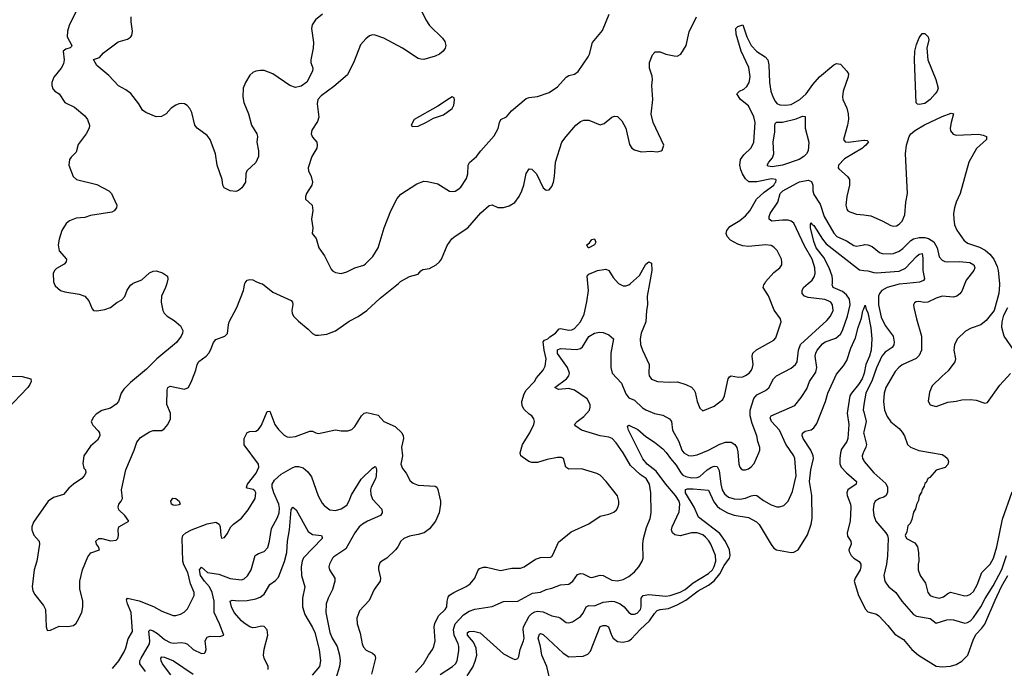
# Model space of a CAD drawing. Header units: inches. Extents: x 1173000 to 1307049, y 522583 to 678455.
# Tile 149 of 256: x 1234073 to 1240987, y 557298 to 561851. Entities that reach past the tile are written whole.
import ezdxf

# ---------------------------------------------------------------- set-up
doc = ezdxf.new("R2010")
doc.units = ezdxf.units.IN
doc.header["$MEASUREMENT"] = 0
for name, color, linetype in [('B2535', 7, 'Continuous'), ('B2536', 7, 'Continuous'), ('B2545', 7, 'Continuous'), ('B2546', 7, 'Continuous')]:
    doc.layers.add(name, color=color, linetype=linetype)

msp = doc.modelspace()

# ---------------------------------------------------------------- linework, layer by layer
at = {"layer": 'B2535', "color": 5}
for points, elevation in [([(1235104.8, 560000), (1235095.5, 559970), (1235069.3, 559910.7), (1235067.1, 559867.1), (1235078, 559810), (1235088.2, 559790), (1235109.2, 559770), (1235158.3, 559738.3), (1235202, 559702), (1235217.9, 559670), (1235215.8, 559650), (1235206.4, 559630), (1235174.2, 559585.8), (1235035.3, 559470), (1234962.2, 559397.8), (1234850, 559304.5), (1234803.4, 559256.6), (1234786, 559230), (1234765.5, 559170), (1234750, 559152.3), (1234710, 559125.1), (1234650, 559108.2), (1234610, 559081), (1234590, 559061.3), (1234575.3, 559030), (1234578.3, 559018.3), (1234585.4, 559005.4), (1234624.7, 558964.7), (1234634, 558950), (1234636.3, 558930), (1234619.9, 558900.1), (1234570, 558856.4), (1234521.9, 558790), (1234515.1, 558735.1), (1234523.7, 558703.7), (1234534, 558690), (1234536.3, 558670), (1234526, 558650), (1234510, 558629.6), (1234450.2, 558589.8), (1234417.7, 558562.3), (1234380.9, 558519.1), (1234310, 558497.7), (1234272.4, 558470), (1234170, 558323.7), (1234158.3, 558290), (1234156.9, 558270), (1234172.7, 558232.7), (1234208.7, 558190), (1234212.2, 558170), (1234191.8, 558050), (1234174.7, 557990), (1234159.7, 557870), (1234164.7, 557844.7), (1234177.4, 557817.4), (1234239.4, 557739.4), (1234252.9, 557710), (1234259.3, 557590), (1234266.2, 557566.2), (1234270, 557562.8), (1234290, 557564.9), (1234350, 557594.8), (1234410, 557590.6), (1234450, 557598), (1234470, 557614), (1234479.6, 557630), (1234508, 557690), (1234516.4, 557730), (1234515.6, 557770), (1234494.8, 557854.8), (1234493.8, 557910), (1234514.2, 557990), (1234550, 558080.3), (1234572.6, 558107.4), (1234632.3, 558130), (1234626.6, 558150), (1234611.1, 558170), (1234608.1, 558190), (1234627.8, 558210), (1234650.2, 558210.2), (1234710, 558192.4), (1234750, 558197.3), (1234760.9, 558210), (1234767.3, 558230), (1234764.2, 558270), (1234769.6, 558290), (1234838, 558330), (1234811.8, 558370), (1234769.8, 558409.8), (1234763.9, 558430), (1234768.6, 558450), (1234785.1, 558470), (1234794.3, 558490), (1234787.8, 558550), (1234818.3, 558690), (1234877.5, 558830), (1234894.5, 558885.5), (1234921.2, 558918.8), (1234983.3, 558956.7), (1235010, 558966.3), (1235070, 558967.6), (1235090, 558980.4), (1235114, 559010), (1235131.8, 559050), (1235131.9, 559088.1), (1235106.3, 559150), (1235107.8, 559250), (1235112.1, 559267.9), (1235130, 559277.3), (1235230, 559256.3), (1235257.2, 559270), (1235282.5, 559317.5), (1235309.4, 559390), (1235318.4, 559430), (1235329.6, 559450.4), (1235382.7, 559490), (1235400.9, 559510), (1235413.6, 559530), (1235434.5, 559585.5), (1235450, 559604.9), (1235513.2, 559630), (1235531.3, 559648.7), (1235538, 559710), (1235544.7, 559730), (1235598, 559830), (1235645.4, 559950), (1235654.2, 560000)], 820), ([(1234314.7, 560000), (1234322.3, 559982.3), (1234358.8, 559950), (1234390, 559939.5), (1234490, 559924.2), (1234529, 559909), (1234557.7, 559877.8), (1234581.1, 559821.1), (1234590.4, 559810.4), (1234613.8, 559806.2), (1234670, 559816.3), (1234710, 559830.7), (1234755.1, 559864.9), (1234790, 559884.9), (1234810, 559906.8), (1234826.6, 559953.4), (1234850, 559987.7), (1234867.8, 560000)], 820), ([(1235767.2, 560000), (1235776.9, 559996.9), (1235850, 559937.6), (1235978.9, 559878.9), (1235989.1, 559869.1), (1235991.2, 559851.2), (1235984.4, 559810), (1235985.9, 559790), (1235996.1, 559770), (1236030, 559734), (1236099.4, 559679.4), (1236130, 559648.5), (1236150, 559637.1), (1236170, 559635.5), (1236230, 559643), (1236290, 559667), (1236385.7, 559734.3), (1236450, 559766.8), (1236510.5, 559809.5), (1236603.2, 559896.8), (1236732.9, 560000)], 820), ([(1236851.7, 557268.3), (1236907.9, 557330), (1236942.5, 557390), (1236971.1, 557428.9), (1236980.3, 557450), (1236989.8, 557490), (1236984.2, 557590), (1236987.9, 557612.1), (1237014.4, 557665.6), (1237060.7, 557710), (1237072.4, 557730), (1237074.2, 557770), (1237081.6, 557798.4), (1237090, 557810.3), (1237121.6, 557830), (1237208.4, 557871.6), (1237236.3, 557890), (1237269.1, 557930.9), (1237290, 557983), (1237302.2, 557997.8), (1237330, 558007.8), (1237350, 558007.9), (1237450, 557984.7), (1237530, 557999.7), (1237590, 558001.2), (1237615.8, 558010), (1237695.1, 558064.9), (1237730, 558075.5), (1237800.8, 558079.2), (1237810, 558083.8), (1237820.1, 558099.9), (1237856.4, 558183.6), (1237944.7, 558255.3), (1238068.7, 558311.3), (1238150, 558366.4), (1238210, 558379.3), (1238246, 558394), (1238263.7, 558410), (1238273.7, 558426.3), (1238280.5, 558450), (1238280.5, 558470), (1238270, 558509.2), (1238191.6, 558610), (1238150, 558653), (1238124.9, 558664.9), (1238017.9, 558697.9), (1237930, 558695), (1237908.2, 558710), (1237892.6, 558770), (1237877.5, 558777.5), (1237850, 558777.8), (1237776.4, 558763.6), (1237710, 558742.7), (1237670, 558742), (1237649.3, 558750), (1237601.5, 558781.4), (1237592.3, 558790), (1237587, 558810), (1237602.9, 558870), (1237656, 558950), (1237682.9, 559010), (1237687, 559030), (1237683.7, 559050), (1237669.4, 559070), (1237650, 559081.3), (1237614.4, 559114.4), (1237601.3, 559141.3), (1237599.1, 559170), (1237616, 559224), (1237630.6, 559249.4), (1237687.1, 559310), (1237702.6, 559337.4), (1237750, 559390.4), (1237762.3, 559417.7), (1237770.8, 559470), (1237755.6, 559530), (1237749.6, 559590.4), (1237758.6, 559601.4), (1237782, 559610), (1237795.9, 559624.1), (1237836, 559650), (1237860.1, 559679.9), (1237870, 559683), (1237930, 559671), (1237950, 559672.8), (1237970, 559683.8), (1238012, 559730), (1238036.5, 559783.5), (1238055.8, 559870), (1238066.2, 559950), (1238062.5, 560000)], 780), ([(1237026.4, 557253.6), (1237112.9, 557310), (1237133.3, 557330), (1237145.7, 557350), (1237157.2, 557422.8), (1237157.2, 557450), (1237152.9, 557470), (1237124.4, 557530), (1237118.8, 557570), (1237131.1, 557610), (1237190, 557672.8), (1237230, 557698.6), (1237270, 557713.4), (1237390, 557731.3), (1237470, 557766.7), (1237570, 557768.4), (1237675.1, 557824.9), (1237730, 557832.7), (1237770, 557852), (1237810, 557860.4), (1237870, 557883.1), (1237930, 557888.4), (1237957.6, 557910), (1237990, 557956.3), (1238010, 557963), (1238030, 557960.4), (1238077, 557937), (1238090, 557935.3), (1238150, 557951.7), (1238169.7, 557950.3), (1238230, 557916.1), (1238270, 557912.4), (1238310, 557920.2), (1238350, 557942), (1238390, 557974), (1238420.3, 558010), (1238445.1, 558050), (1238450.9, 558070), (1238448.3, 558168.3), (1238453, 558210), (1238474, 558286), (1238501.5, 558350), (1238508.3, 558390), (1238506, 558530), (1238495.1, 558590), (1238472.8, 558630), (1238430, 558657.7), (1238362.1, 558722.1), (1238310, 558809.6), (1238260.8, 558880.8), (1238234, 558910), (1238210, 558920.9), (1238149.8, 558929.8), (1238017.2, 558970), (1237977.2, 558997.2), (1237969.6, 559010), (1237987.6, 559030), (1238034.8, 559065.2), (1238073.7, 559110), (1238079.1, 559130), (1238078.2, 559150), (1238058.6, 559190), (1237970, 559251.3), (1237930, 559260.9), (1237856.1, 559256.1), (1237829.7, 559269.7), (1237912.3, 559330), (1237928.7, 559350), (1237933.3, 559370), (1237919.4, 559410), (1237850, 559507.2), (1237850, 559533.2), (1237870, 559541.8), (1237983.7, 559536.3), (1238010, 559542.4), (1238024.4, 559555.6), (1238070, 559626.7), (1238110, 559650.9), (1238143.7, 559656.3), (1238170, 559654.9), (1238210, 559638.7), (1238242.6, 559610), (1238223.3, 559510), (1238224.8, 559410), (1238234.4, 559370), (1238299.8, 559299.8), (1238330, 559223.8), (1238350, 559197), (1238390, 559180.8), (1238447.2, 559127.2), (1238470, 559111.8), (1238530, 559087.3), (1238590, 559075.2), (1238635.6, 559050), (1238650.2, 559030), (1238657.8, 558970), (1238700.6, 558890), (1238722.9, 558830), (1238736, 558810), (1238770, 558791.3), (1238790, 558789.2), (1238830, 558795.5), (1238909.6, 558830), (1238990, 558871.8), (1239030, 558884.4), (1239070, 558884.4), (1239094.9, 558870), (1239109, 558849), (1239116.9, 558816.9), (1239122.4, 558730), (1239129.3, 558709.3), (1239139.1, 558699.1), (1239150.3, 558690.3), (1239170, 558690.3), (1239190, 558698), (1239210, 558712.4), (1239230, 558735.5), (1239264, 558810), (1239271.1, 558830), (1239271, 558849), (1239256.9, 558890), (1239249.6, 558930), (1239217.3, 559017.3), (1239203.4, 559070), (1239202.2, 559110), (1239228.8, 559191.2), (1239250, 559217.7), (1239310.9, 559249.1), (1239333.3, 559266.7), (1239366.6, 559330), (1239387.9, 559352.1), (1239490, 559405), (1239521.5, 559430), (1239532.8, 559450), (1239541.4, 559530), (1239556.5, 559570), (1239740.7, 559739.3), (1239766.6, 559770), (1239784.5, 559810), (1239781.8, 559850), (1239768, 559868), (1239755.8, 559875.8), (1239726.6, 559886.6), (1239610, 559899.9), (1239583.1, 559910), (1239567.7, 559930), (1239568.7, 559950), (1239577.2, 559970), (1239611.1, 560000)], 760), ([(1237214.1, 557245.9), (1237253.8, 557306.2), (1237272.4, 557347.6), (1237283.5, 557390), (1237279.1, 557439.1), (1237260.7, 557480.7), (1237218, 557530), (1237217.4, 557550), (1237230, 557556.8), (1237258.8, 557558.8), (1237307.3, 557547.3), (1237470, 557400.2), (1237530, 557368.4), (1237550, 557360.5), (1237558.4, 557361.6), (1237570, 557366), (1237578.3, 557381.7), (1237588.4, 557430), (1237611.9, 557490), (1237616.1, 557510), (1237609.2, 557570), (1237611.7, 557590), (1237650, 557663.5), (1237670, 557682.5), (1237690, 557693.5), (1237710, 557699.2), (1237750, 557693.8), (1237810, 557665.4), (1237856.3, 557656.3), (1237870, 557650.3), (1237910, 557618.3), (1237930, 557617.3), (1237955, 557625), (1238010, 557660.8), (1238030, 557684.2), (1238050, 557730.3), (1238070, 557737.7), (1238110, 557736.2), (1238170, 557761.6), (1238230, 557768.6), (1238250, 557767.1), (1238290.3, 557750), (1238318.3, 557730), (1238350.2, 557690.2), (1238370, 557678.9), (1238390, 557678.3), (1238410, 557685.3), (1238432.5, 557710), (1238438.2, 557730), (1238436.8, 557790), (1238451.5, 557808.5), (1238490, 557816.3), (1238610, 557805), (1238641.6, 557810), (1238710, 557832.5), (1238745.8, 557850), (1238802, 557898), (1238910, 557963), (1238937, 557990), (1238950, 558011.8), (1238960.7, 558050), (1238958.5, 558090), (1238926.7, 558170), (1238913, 558193), (1238890, 558218.3), (1238870, 558234.3), (1238830, 558249.2), (1238790, 558248.1), (1238710, 558227.7), (1238674.6, 558234.6), (1238656.8, 558250), (1238649.1, 558270), (1238653.8, 558290), (1238703.7, 558396.3), (1238708.3, 558450), (1238703.2, 558470), (1238679, 558510), (1238610, 558591), (1238542.4, 558682.4), (1238478.4, 558730), (1238448.6, 558768.6), (1238348.6, 558970), (1238341.5, 558998.6), (1238350, 559003.8), (1238413.8, 558973.8), (1238470, 558926), (1238530, 558886), (1238590, 558837.7), (1238613.7, 558813.7), (1238643.1, 558770), (1238683.1, 558723.1), (1238715.6, 558670), (1238730, 558654), (1238750, 558643.9), (1238790, 558634.8), (1238830, 558636.6), (1238850, 558643.7), (1238899.8, 558690), (1238930, 558708.9), (1238950, 558715.7), (1238970, 558714), (1238985.9, 558685.9), (1238995.9, 558590), (1239005, 558550), (1239021.7, 558521.7), (1239050, 558499.8), (1239090, 558488), (1239130, 558485.5), (1239170, 558491.8), (1239210, 558509.3), (1239233.7, 558513.7), (1239250.2, 558510.2), (1239295.6, 558475.6), (1239350, 558445.3), (1239390, 558431.8), (1239409.7, 558430.4), (1239439.8, 558440.2), (1239470, 558472.2), (1239500.4, 558539.6), (1239524.8, 558650), (1239515.3, 558770), (1239508.7, 558790), (1239452.1, 558872.1), (1239409.4, 558969.4), (1239352, 559030), (1239344, 559056), (1239350, 559070.3), (1239516.3, 559143.7), (1239561.4, 559198.6), (1239599.7, 559260.3), (1239619.2, 559310), (1239663.2, 559376.8), (1239669.9, 559410.1), (1239660.2, 559490), (1239662.7, 559510), (1239672.2, 559530), (1239710, 559575.3), (1239729.8, 559590), (1239804.5, 559615.5), (1239836.7, 559643.3), (1239851.1, 559668.9), (1239886.1, 559770), (1239904.9, 559850), (1239899.7, 559890), (1239880.2, 559920.2), (1239850, 559942.8), (1239786.2, 559970), (1239779.4, 559990), (1239780, 560000)], 740), ([(1238278.4, 560000), (1238279.1, 559999.1), (1238310, 559981.7), (1238330, 559981.7), (1238350, 559990.3), (1238361.1, 560000)], 780), ([(1238495.8, 560000), (1238479.3, 559910), (1238481.2, 559850), (1238474.4, 559810), (1238471, 559730), (1238438, 559650), (1238430.3, 559610), (1238432.7, 559570), (1238446, 559530), (1238493.6, 559430), (1238490.3, 559370), (1238493.7, 559350), (1238510, 559326.7), (1238551.9, 559311.9), (1238633.4, 559306.6), (1238691.9, 559308.1), (1238750, 559291.1), (1238791.5, 559271.5), (1238810.2, 559250.2), (1238815.9, 559235.9), (1238830, 559171), (1238850, 559124.7), (1238870, 559106), (1238950, 559138), (1239010, 559183.8), (1239023.5, 559210), (1239047.1, 559330), (1239057.1, 559342.9), (1239070, 559350.4), (1239121.6, 559341.6), (1239150, 559344.5), (1239170, 559352.2), (1239195.6, 559370), (1239211.8, 559390), (1239219.8, 559410), (1239222.9, 559430), (1239216.1, 559490), (1239221, 559510), (1239247.2, 559532.8), (1239370, 559600.5), (1239382.3, 559617.7), (1239414, 559710), (1239419.5, 559730), (1239415.1, 559750), (1239371.6, 559811.6), (1239332, 559912), (1239295.1, 559970), (1239299.6, 559990), (1239305.4, 560000)], 780), ([(1237792.7, 557230), (1237774.9, 557310), (1237738.9, 557390), (1237729.9, 557449.9), (1237714.7, 557510), (1237723.4, 557536.6), (1237730, 557541.2), (1237750, 557535.5), (1237890, 557405), (1237930, 557377.4), (1238030, 557383.5), (1238062, 557398), (1238081, 557418.9), (1238150, 557592), (1238170, 557598.2), (1238190, 557597.5), (1238208.6, 557588.6), (1238228.5, 557530), (1238239.8, 557510), (1238270, 557485.3), (1238310, 557481), (1238350, 557491.3), (1238370, 557505.3), (1238429.4, 557570.6), (1238495, 557630), (1238530, 557682), (1238550, 557703), (1238569.9, 557710.1), (1238630, 557716.6), (1238690, 557742.9), (1238750, 557775.6), (1238837.7, 557842.3), (1238910, 557882.4), (1238950, 557912.9), (1238990, 557962.1), (1239020.3, 558019.7), (1239057.1, 558070), (1239062.5, 558090), (1239057.6, 558130), (1239030, 558187.3), (1238990, 558244.6), (1238839.3, 558359.3), (1238809.1, 558430), (1238749.4, 558530), (1238748, 558552), (1238763.2, 558556.8), (1238802.6, 558557.4), (1238910, 558547.9), (1238947.2, 558467.2), (1238970, 558436.4), (1238990, 558419.7), (1239044, 558390), (1239090, 558371.9), (1239190, 558357.2), (1239247, 558327), (1239266.3, 558306.3), (1239350, 558165.9), (1239370, 558141), (1239386.5, 558130), (1239490, 558110.8), (1239510, 558113.6), (1239539.3, 558130), (1239606.3, 558233.7), (1239632.2, 558310), (1239637.4, 558350), (1239634.9, 558510), (1239619.4, 558610), (1239628.3, 558691.7), (1239647.1, 558770), (1239645.8, 558790), (1239629.4, 558830), (1239573.8, 558910), (1239569, 558931), (1239571, 558949), (1239590, 558962.8), (1239630, 558971), (1239650, 558985.6), (1239670, 559016.2), (1239731.6, 559170), (1239748.1, 559230), (1239810, 559363.1), (1239858.6, 559421.4), (1239880.5, 559459.5), (1239910, 559544.9), (1239943.1, 559616.9), (1239961.2, 559690), (1239984.4, 559755.6), (1239993.5, 559806.5), (1240000, 559822.1)], 720), ([(1234009.1, 559349.1), (1234090, 559347.1), (1234150.2, 559330.2), (1234152.3, 559312.3), (1234144.2, 559290), (1234130.2, 559270), (1233976.5, 559110)], 780), ([(1240000, 559362.9), (1239988.1, 559330), (1239964.5, 559290), (1239914.4, 559230), (1239903.7, 559210), (1239884.2, 559090), (1239896.3, 559010), (1239889.1, 558910), (1239881.5, 558890), (1239843.9, 558836.1), (1239836.1, 558810), (1239832, 558770), (1239832.3, 558732.3), (1239841.7, 558710), (1239878.4, 558670), (1239949.3, 558610), (1239948.2, 558590), (1239889.2, 558550.8), (1239882, 558530), (1239884, 558510), (1239907.7, 558450), (1239910.1, 558430), (1239904.4, 558330), (1239883.4, 558250), (1239886.2, 558226.2), (1239909.4, 558190), (1239911.3, 558170), (1239895.5, 558130), (1239897.4, 558117.4), (1239911.3, 558090), (1239930, 558071.3), (1239967.1, 558047.1), (1239979.7, 558030), (1239981, 558010), (1239975.9, 557990), (1239939.2, 557930), (1239933, 557910), (1239964.5, 557810), (1240000, 557737)], 720), ([(1240000.1, 559150), (1239997.3, 559110), (1240000, 559098.7)], 740), ([(1234724, 557296), (1234768.9, 557350), (1234807.2, 557412.8), (1234818.9, 557441.1), (1234834.9, 557505.1), (1234864.5, 557555.5), (1234856.3, 557690), (1234828.9, 557751.1), (1234822, 557778), (1234830, 557790.2), (1234910.6, 557770.6), (1235012.8, 557732.8), (1235070, 557698.2), (1235150, 557668.9), (1235170, 557667.6), (1235202.6, 557677.4), (1235227.6, 557692.4), (1235250, 557714.9), (1235296.9, 557810), (1235297.6, 557830), (1235271.9, 557890), (1235253.2, 557970), (1235225.2, 558025.2), (1235217.5, 558050), (1235213.8, 558210), (1235218.3, 558230), (1235239.9, 558250), (1235280.2, 558270), (1235390, 558311.4), (1235450, 558324.9), (1235474.4, 558310), (1235480.4, 558290), (1235484, 558230), (1235490, 558212), (1235510, 558216), (1235530, 558241), (1235556.2, 558290), (1235574.5, 558310), (1235630, 558351.8), (1235677.3, 558410), (1235725.7, 558490), (1235731.1, 558530), (1235724.2, 558544.2), (1235713, 558553), (1235670, 558562.7), (1235664.5, 558570), (1235673.3, 558590), (1235732.4, 558667.6), (1235751.9, 558710), (1235749.8, 558730), (1235650, 558866), (1235648.9, 558910), (1235670, 558952.6), (1235690, 558959.7), (1235730, 558963.2), (1235750, 558973.7), (1235770, 559005.5), (1235810, 559100.5), (1235830, 559102.8), (1235864.8, 559010), (1235890, 558974.7), (1235930, 558934.4), (1235950, 558923.5), (1235970, 558919.3), (1236010, 558924.7), (1236110, 558961.6), (1236130, 558962.8), (1236152, 558950), (1236170, 558946), (1236290, 558972.9), (1236330, 558965.3), (1236376.1, 558963.9), (1236405.1, 558974.9), (1236425.6, 558994.4), (1236472, 559070), (1236491.3, 559088.7), (1236510, 559094.6), (1236590, 559074.3), (1236630, 559031.3), (1236710, 558995.5), (1236756.1, 558950), (1236765.5, 558930), (1236766.9, 558910), (1236754.7, 558850), (1236760.3, 558790), (1236750.4, 558730), (1236759.9, 558699.9), (1236787.3, 558667.3), (1236814.3, 558614.3), (1236836.4, 558596.4), (1236870, 558584), (1236990, 558577.3), (1237001, 558570), (1237010, 558552), (1237028.2, 558470), (1237028.5, 558450), (1237019.6, 558390), (1236992.4, 558330), (1236950, 558276.3), (1236913, 558250), (1236870, 558236.4), (1236810, 558225.6), (1236770, 558208.4), (1236748.9, 558190), (1236727.7, 558150), (1236711.7, 558130), (1236650, 558070.8), (1236614.9, 558050), (1236602.7, 558037.4), (1236592.4, 558010), (1236592.5, 557992.5), (1236605.7, 557930), (1236604.9, 557910), (1236562.6, 557850), (1236526.3, 557773.7), (1236459.1, 557700.9), (1236439.6, 557650), (1236443.2, 557610), (1236464.6, 557544.6), (1236478.2, 557470), (1236487.1, 557447.1), (1236505.2, 557425.2), (1236550, 557403.1), (1236566.7, 557390), (1236572.2, 557370), (1236544.1, 557255.9)], 780), ([(1240000, 558957), (1239998.4, 558950), (1240000, 558943.7)], 740), ([(1240000, 558819.4), (1239995.2, 558810), (1239990.3, 558790), (1239991.7, 558770), (1240000, 558756.1)], 740), ([(1234956.6, 557276.6), (1234916.2, 557330), (1234915.4, 557350), (1234924.8, 557370), (1234983.1, 557470), (1234986.7, 557490), (1234980.5, 557559.5), (1234990, 557568.9), (1235010, 557560.4), (1235041.2, 557541.2), (1235090, 557499.4), (1235130, 557478.3), (1235150, 557474.6), (1235210, 557478.2), (1235234.7, 557474.7), (1235250, 557466.5), (1235290, 557430.2), (1235350, 557401.3), (1235370, 557403.1), (1235375.4, 557410), (1235381, 557430), (1235374.8, 557490), (1235390, 557515.4), (1235410, 557523), (1235478.4, 557521.6), (1235505.2, 557530), (1235475.9, 557610), (1235439.5, 557690), (1235438.4, 557770), (1235424.7, 557830), (1235406.4, 557870), (1235370, 557910), (1235343.4, 557950), (1235336.5, 557990), (1235350, 558008.9), (1235391.3, 557971.3), (1235470, 557959.1), (1235550, 557928.8), (1235610, 557920.2), (1235630, 557919.2), (1235650, 557925), (1235673.6, 557946.4), (1235698, 557990), (1235726.3, 558090), (1235750, 558104.9), (1235790, 558117.6), (1235814.8, 558145.2), (1235828.1, 558190), (1235841.3, 558278.7), (1235883.1, 558356.9), (1235895.1, 558390), (1235898, 558422), (1235893.6, 558450), (1235858.1, 558530), (1235846.4, 558570), (1235846.3, 558590), (1235862.1, 558617.9), (1235910, 558660.6), (1235990, 558707.4), (1236010, 558714.6), (1236030, 558714.7), (1236064.1, 558704.1), (1236096.9, 558676.9), (1236122, 558642), (1236168.6, 558508.6), (1236196.4, 558456.4), (1236210, 558440.4), (1236250, 558410.4), (1236290, 558406.2), (1236330, 558417.2), (1236370, 558443.6), (1236387.1, 558472.9), (1236403.5, 558516.5), (1236470, 558625.4), (1236550, 558703.5), (1236570, 558714), (1236574.6, 558710), (1236579.3, 558690), (1236576.2, 558650), (1236571.2, 558628.8), (1236541.4, 558570), (1236537, 558550), (1236538, 558518), (1236550, 558484.9), (1236616.1, 558416.1), (1236619.3, 558390), (1236606.3, 558370), (1236514.9, 558330), (1236480.2, 558310), (1236456.3, 558290), (1236426.6, 558250), (1236363.8, 558136.2), (1236279.5, 558080.5), (1236268.9, 558070), (1236247.7, 558030), (1236244, 558010), (1236247.6, 557990), (1236284.9, 557930), (1236286.5, 557910), (1236270.3, 557850.3), (1236239.3, 557790), (1236225.2, 557750), (1236222.9, 557690), (1236251.7, 557550), (1236267.6, 557510), (1236301.3, 557450), (1236318.6, 557390), (1236322.2, 557350), (1236318.2, 557310), (1236293.2, 557226.8)], 760), ([(1235817.3, 557290), (1235817.4, 557310), (1235789, 557370), (1235785.3, 557390), (1235788.9, 557431.1), (1235815.4, 557530), (1235810, 557569), (1235790, 557591.2), (1235770, 557594.3), (1235730, 557583.5), (1235710, 557583.1), (1235690, 557588.7), (1235650, 557613.8), (1235629.8, 557630), (1235578.7, 557690), (1235560.7, 557730), (1235549.8, 557770.2), (1235564.2, 557775.8), (1235611.5, 557771.5), (1235670, 557773.6), (1235730, 557786.6), (1235761.8, 557798.2), (1235790, 557819.1), (1235830, 557886), (1235870, 557914.3), (1235890, 557937.6), (1235932.7, 558047.3), (1235947.8, 558110), (1235952.2, 558190), (1235967.4, 558270), (1235979.8, 558410), (1235989.8, 558430.2), (1236014.6, 558410), (1236099, 558259), (1236130, 558237.8), (1236191.3, 558230), (1236196.3, 558216.3), (1236196.3, 558210), (1236066.3, 558073.7), (1236055.5, 558050), (1236048.9, 558010), (1236052.5, 557950), (1236074, 557870), (1236058, 557790), (1236058.9, 557730), (1236076.2, 557676.2), (1236130, 557584.4), (1236144.6, 557550), (1236176.1, 557430), (1236185.7, 557350), (1236178.5, 557310), (1236127, 557250)], 740), ([(1235133.1, 557253.1), (1235075.9, 557330), (1235065.7, 557350), (1235064.8, 557370), (1235070, 557377.4), (1235090, 557375.9), (1235152.9, 557350), (1235290, 557256.3)], 740)]:
    msp.add_lwpolyline(points, dxfattribs=dict(at, elevation=elevation))
at = {"layer": 'B2535', "color": 5, "elevation": 780}
msp.add_lwpolyline([(1235170, 558440.2), (1235150, 558443), (1235137.8, 558450), (1235134.8, 558470), (1235147.4, 558492.6), (1235170, 558489.1), (1235192.6, 558470), (1235199, 558450), (1235190, 558445)], close=True, dxfattribs=at)
at = {"layer": 'B2536', "color": 5}
for points, elevation in [([(1234526.7, 562030), (1234420.3, 561810), (1234407.2, 561770), (1234406.4, 561730), (1234438.8, 561670), (1234437.3, 561662.7), (1234427.3, 561652.7), (1234396.1, 561643.9), (1234377.3, 561630), (1234385.5, 561570), (1234379.9, 561540.1), (1234364.9, 561510), (1234312.1, 561447.9), (1234298.4, 561410), (1234298.4, 561390), (1234306.4, 561366.4), (1234320.5, 561350), (1234350.3, 561330), (1234390.2, 561270.2), (1234458, 561238), (1234530, 561176.3), (1234548.2, 561150), (1234563.8, 561110), (1234560.4, 561090), (1234540.3, 561050), (1234484.2, 560975.8), (1234470, 560920.9), (1234433.7, 560886.3), (1234423.1, 560870), (1234416.9, 560830), (1234448.4, 560750), (1234470.5, 560730), (1234614.7, 560694.7), (1234698.7, 560650), (1234716.9, 560630), (1234727.7, 560610), (1234754, 560550), (1234752.4, 560530), (1234736.3, 560510), (1234719.1, 560500.9), (1234570, 560476.5), (1234530, 560463.2), (1234470, 560457.4), (1234421.3, 560438.7), (1234398.9, 560421.1), (1234367.4, 560370), (1234348.7, 560310), (1234342.6, 560270), (1234349, 560229), (1234400.7, 560170), (1234398.8, 560150), (1234385.2, 560134.8), (1234330, 560103.7), (1234318, 560090), (1234308.7, 560070), (1234310.4, 560010), (1234314.7, 560000)], 820), ([(1236887.9, 561927.9), (1236925.7, 561850), (1236951.1, 561811.1), (1237041.2, 561721.2), (1237058, 561698), (1237065.2, 561670), (1237059.7, 561650), (1237046.5, 561630), (1237021.1, 561610), (1236990, 561595.9), (1236910, 561572.6), (1236890, 561573), (1236870, 561579.6), (1236761.6, 561650), (1236630, 561722.2), (1236570, 561743), (1236550, 561743.6), (1236530, 561737), (1236502.9, 561717.1), (1236465.4, 561674.6), (1236421.4, 561558.6), (1236375.8, 561464.2), (1236278.6, 561381.4), (1236190, 561317.4), (1236166, 561290), (1236161.1, 561261.1), (1236174.5, 561165.5), (1236163.4, 561136.6), (1236125.3, 561074.7), (1236120.7, 561050), (1236130, 561026.4), (1236158.4, 560990), (1236162.4, 560970), (1236159.3, 560950), (1236123.7, 560890), (1236099.5, 560810), (1236100.3, 560790), (1236120.3, 560750), (1236128.5, 560710), (1236124.4, 560690), (1236086.7, 560630), (1236079.1, 560610), (1236078.8, 560590), (1236126.8, 560550), (1236130.7, 560510.7), (1236122, 560450), (1236130.8, 560390), (1236127.3, 560350), (1236154.4, 560314.4), (1236172.7, 560250), (1236213.8, 560193.8), (1236259.9, 560099.9), (1236270, 560087.3), (1236290, 560075.5), (1236330, 560070.4), (1236370, 560080.4), (1236425.2, 560110), (1236490, 560128.9), (1236502, 560138), (1236552.3, 560187.8), (1236590.8, 560249.2), (1236631.2, 560388.8), (1236678, 560510), (1236724.5, 560595.5), (1236750, 560626.7), (1236860.9, 560699.1), (1236910, 560717.2), (1236935.6, 560715.6), (1237010, 560697.6), (1237090, 560647.3), (1237110, 560644), (1237130, 560647.3), (1237150, 560658.8), (1237170, 560674.8), (1237210, 560736), (1237218.7, 560770), (1237222.6, 560830), (1237230.9, 560849.1), (1237280.5, 560890), (1237310, 560930.4), (1237404.4, 561035.6), (1237432.1, 561087.9), (1237441.7, 561130), (1237452, 561150), (1237492, 561170), (1237527.3, 561210), (1237630, 561297.6), (1237650, 561305.3), (1237710, 561311.7), (1237790, 561338.8), (1237850, 561380.2), (1237910, 561446.5), (1237930, 561458.4), (1237970, 561467.8), (1237993.8, 561486.2), (1238064, 561590), (1238074.3, 561610), (1238096.2, 561690), (1238165.3, 561774.7), (1238213, 561890)], 840), ([(1236199.3, 561890), (1236150.4, 561850), (1236126.1, 561813.9), (1236122, 561790), (1236135.6, 561690), (1236132.9, 561650), (1236116.5, 561570), (1236118, 561550), (1236130.2, 561510), (1236128.9, 561490), (1236090, 561411.8), (1236050, 561383.1), (1236010, 561376), (1235970, 561388.6), (1235850, 561469.7), (1235790, 561493.3), (1235764.7, 561495.3), (1235730.3, 561489.7), (1235710, 561480.7), (1235690, 561462), (1235659.5, 561410), (1235643.1, 561370), (1235639.5, 561310), (1235646, 561270), (1235680.2, 561190), (1235700.3, 561110), (1235737, 561050), (1235742.6, 561030), (1235738, 560990), (1235750.4, 560930), (1235748.7, 560890), (1235731, 560849), (1235668.4, 560790), (1235660.4, 560770), (1235659.3, 560710), (1235633, 560670), (1235610, 560652.3), (1235590, 560646), (1235550, 560649.3), (1235509.3, 560670), (1235499.3, 560690), (1235493.6, 560730), (1235460.4, 560830), (1235448.4, 560910), (1235410, 561009.3), (1235390, 561037.6), (1235319.5, 561090), (1235301.6, 561110), (1235280.5, 561200.5), (1235267.8, 561227.8), (1235249.6, 561249.6), (1235230, 561259.5), (1235210, 561261.6), (1235190, 561259.7), (1235170, 561251.3), (1235136.3, 561230), (1235101, 561190), (1235067.9, 561172.1), (1235030, 561169.3), (1234958.9, 561198.9), (1234935.9, 561215.9), (1234910, 561260.9), (1234852.5, 561332.5), (1234818.7, 561358.7), (1234767.6, 561387.6), (1234699.6, 561459.6), (1234613.2, 561530), (1234590, 561572), (1234633.6, 561586.4), (1234661.2, 561618.8), (1234763.6, 561696.4), (1234830, 561714.4), (1234850, 561727.3), (1234859.4, 561740.6), (1234865.6, 561770), (1234855.1, 561835.1), (1234855.6, 561870)], 820), ([(1236732.9, 560000), (1236748, 560012), (1236810, 560047.6), (1236870, 560064.9), (1236890.9, 560089.1), (1236903.7, 560096.3), (1236950, 560104.4), (1236998.3, 560130), (1237022, 560150), (1237036, 560170), (1237074.8, 560265.2), (1237108.3, 560311.7), (1237130, 560331.1), (1237220.4, 560390), (1237310, 560495.3), (1237370, 560546.4), (1237390, 560550.4), (1237430, 560533), (1237470, 560532.4), (1237510, 560544.2), (1237550, 560568.8), (1237579.8, 560610), (1237599.3, 560650), (1237612.8, 560690), (1237630, 560771), (1237650, 560804), (1237670, 560802), (1237701.6, 560770), (1237750, 560670.8), (1237770, 560654), (1237790, 560657.3), (1237810, 560681), (1237820.7, 560710), (1237829.5, 560750), (1237835.8, 560850), (1237881.1, 560990), (1237910, 561030.5), (1237979.3, 561110), (1238010, 561136.3), (1238035.1, 561144.9), (1238070, 561144.6), (1238150, 561112.2), (1238178.2, 561121.8), (1238230, 561166), (1238250, 561174), (1238270, 561170.8), (1238300.6, 561140.6), (1238330.3, 561090), (1238354.6, 560974.6), (1238370.7, 560950), (1238390, 560937.1), (1238437, 560923), (1238510, 560927.3), (1238550, 560924), (1238578, 560930), (1238584, 560936), (1238595.3, 560970), (1238521.6, 561130), (1238508.5, 561188.5), (1238518, 561290), (1238512, 561390), (1238517.5, 561430), (1238515, 561455), (1238495.1, 561510), (1238495.1, 561550), (1238515.8, 561604.2), (1238534.9, 561625.1), (1238570, 561625.8), (1238610, 561609.2), (1238670, 561597.3), (1238690, 561596), (1238715.8, 561610), (1238753.1, 561670), (1238774.9, 561765.1), (1238826.4, 561870)], 820), ([(1239305.4, 560000), (1239311.2, 560010), (1239370, 560075.8), (1239411.8, 560110), (1239424.2, 560130), (1239425.1, 560150), (1239422, 560170), (1239391.5, 560230), (1239370, 560253.6), (1239350, 560266.3), (1239310, 560271.1), (1239190, 560258.5), (1239150, 560264.6), (1239115.5, 560275.5), (1239063.6, 560303.6), (1239040.9, 560330), (1239034.8, 560350), (1239039.7, 560370), (1239061, 560399), (1239130, 560441.2), (1239170, 560474.9), (1239199.3, 560510), (1239247.1, 560590), (1239300.2, 560639.8), (1239367.8, 560690), (1239375.5, 560704.5), (1239383.7, 560710), (1239384.7, 560724.7), (1239384, 560730), (1239353, 560733), (1239250, 560713.8), (1239192.9, 560712.9), (1239170, 560734.3), (1239148.1, 560768.1), (1239136.3, 560796.3), (1239129.2, 560830), (1239135.9, 560870), (1239158.3, 560901.7), (1239208.7, 560951.3), (1239229, 560990), (1239237.3, 561130), (1239227.5, 561170), (1239190, 561246.6), (1239134.8, 561290), (1239109.2, 561330), (1239128.4, 561350), (1239157.2, 561362.8), (1239179.2, 561380.8), (1239194.9, 561410), (1239201.6, 561450), (1239194.2, 561514.2), (1239139.9, 561630), (1239105.1, 561750), (1239101.2, 561790), (1239116, 561804), (1239150, 561814.8), (1239179.7, 561730), (1239209.6, 561669.6), (1239250, 561627.2), (1239308.7, 561590), (1239326.5, 561570), (1239334.1, 561534.1), (1239337.6, 561410), (1239348.3, 561348.3), (1239363.7, 561303.7), (1239377.9, 561277.9), (1239390, 561262.7), (1239410, 561252.5), (1239450, 561250.1), (1239490, 561256.6), (1239551.3, 561290), (1239594.9, 561330), (1239643.6, 561396.4), (1239690, 561448.8), (1239790, 561534.7), (1239810, 561542.5), (1239837.9, 561537.9), (1239882.4, 561490), (1239892.2, 561470), (1239890.3, 561450), (1239855.2, 561350), (1239850.2, 561310), (1239854, 561290), (1239882, 561230), (1239890.5, 561190), (1239892.2, 561152.2), (1239885.3, 561110), (1239858, 561010), (1239870, 560994.4), (1239890, 560990.2), (1240000, 561005.2)], 780), ([(1240000, 560957.3), (1239991.3, 560950), (1239865.5, 560874.5), (1239822, 560830), (1239820.3, 560810), (1239824.4, 560804.5), (1239885.7, 560750), (1239900.2, 560730), (1239901.3, 560690), (1239880.7, 560610), (1239874.3, 560550), (1239881.2, 560521.2), (1239889.2, 560509.2), (1239901.6, 560501.6), (1239950, 560486.7), (1240000, 560480.4)], 780), ([(1239611.1, 560000), (1239637.1, 560022.9), (1239653.2, 560046.8), (1239658.4, 560070), (1239656.7, 560110), (1239638.5, 560170), (1239584.5, 560264.5), (1239510, 560423.1), (1239490, 560436.2), (1239470, 560442.7), (1239430, 560444.4), (1239355.5, 560435.5), (1239335.1, 560450), (1239335, 560470), (1239342.7, 560490), (1239396.7, 560570), (1239413.6, 560630), (1239431.9, 560650), (1239530, 560703.3), (1239550, 560711.6), (1239610, 560723.5), (1239634.4, 560714.4), (1239641.6, 560690), (1239642.9, 560650), (1239650, 560623.8), (1239695.2, 560555.2), (1239722.8, 560470), (1239790, 560351.8), (1239810.2, 560330), (1239879.7, 560299.7), (1239930, 560266), (1239950, 560260.2), (1240000, 560271.6)], 760), ([(1239780, 560000), (1239781.8, 560030), (1239777.9, 560050), (1239757.9, 560110), (1239720.6, 560180.6), (1239667.2, 560250), (1239650, 560294.3), (1239626, 560390), (1239625.3, 560414.7), (1239630, 560427.3), (1239635.6, 560415.6), (1239650, 560407), (1239711.4, 560310), (1239737.1, 560277.1), (1239970, 560094.7), (1240000, 560091.4)], 740), ([(1238361.1, 560000), (1238424.5, 560055.5), (1238470, 560134.9), (1238490, 560150.6), (1238510, 560141), (1238512.2, 560090), (1238495.8, 560000)], 780), ([(1234867.8, 560000), (1234870, 560001.6), (1234930, 560025.5), (1234984.9, 560075.1), (1235010, 560086), (1235030, 560088.2), (1235074.6, 560074.6), (1235110.5, 560050.5), (1235114, 560030), (1235104.8, 560000)], 820), ([(1238062.5, 560000), (1238058.9, 560050), (1238070, 560063.8), (1238130, 560090.9), (1238190, 560099.7), (1238210.2, 560090), (1238241.3, 560041.3), (1238278.4, 560000)], 780), ([(1235654.2, 560000), (1235655.1, 560004.9), (1235670, 560023), (1235690, 560026.4), (1235710, 560023.8), (1235736, 560010), (1235767.2, 560000)], 820)]:
    msp.add_lwpolyline(points, dxfattribs=dict(at, elevation=elevation))
for points, elevation in [([(1237110, 561309.2), (1237090, 561298.4), (1237010, 561244.5), (1236842, 561150), (1236822, 561110), (1236830, 561102), (1236870, 561104), (1236930, 561130.7), (1236979.3, 561160.7), (1237050, 561183.1), (1237110, 561227.9), (1237121, 561250), (1237126.3, 561286.3), (1237123.1, 561303.1)], 860), ([(1239356.9, 560816.9), (1239330, 560823.5), (1239323, 560830), (1239332.6, 560850), (1239358.9, 560881.1), (1239369.2, 560910), (1239363.8, 560990), (1239376.3, 561063.7), (1239374.8, 561105.2), (1239378.8, 561121.2), (1239388.3, 561131.7), (1239430, 561131.4), (1239524.8, 561155.2), (1239570, 561174), (1239590, 561170.8), (1239589.1, 561090), (1239613.5, 560990), (1239608.8, 560930), (1239599.2, 560910), (1239578.9, 560890), (1239546.9, 560870), (1239430, 560828.8)], 760), ([(1238070, 560248.9), (1238064.5, 560250), (1238056.3, 560270), (1238074.4, 560285.6), (1238090, 560308.5), (1238110, 560311.5), (1238118.9, 560290), (1238110.1, 560270)], 780)]:
    msp.add_lwpolyline(points, close=True, dxfattribs=dict(at, elevation=elevation))
at = {"layer": 'B2545', "color": 5}
for points, elevation in [([(1240303.4, 560000), (1240250, 559994.3), (1240164.6, 559970), (1240126.4, 559950), (1240110.9, 559930), (1240103.5, 559910), (1240103.4, 559850), (1240121.7, 559761.7), (1240150, 559703.1), (1240207.7, 559630), (1240213.2, 559586.8), (1240210.7, 559569.3), (1240200.7, 559550), (1240150, 559517.1), (1240127.2, 559490), (1240090, 559407.2), (1240059.3, 559320.7), (1240015.4, 559230), (1240000.1, 559150)], 740), ([(1240710.5, 560000), (1240690, 559946.3), (1240674.3, 559925.7), (1240653.7, 559910), (1240630, 559903.7), (1240550, 559909.8), (1240510, 559896.8), (1240450, 559868.4), (1240425.9, 559865.9), (1240387.1, 559872.9), (1240368.6, 559871.4), (1240356.8, 559863.2), (1240350.7, 559850), (1240353, 559830), (1240370.3, 559750), (1240406.7, 559630), (1240407, 559530), (1240390, 559494.5), (1240368.5, 559471.5), (1240270, 559427.2), (1240245.8, 559410), (1240219.8, 559380.2), (1240155.9, 559270), (1240144.8, 559230), (1240138.4, 559170), (1240146.2, 559110), (1240164.8, 559064.8), (1240190, 559027.7), (1240250, 558980.5), (1240270, 558956.3), (1240286.4, 558930), (1240308.5, 558870), (1240328.4, 558850), (1240387.1, 558827.1), (1240550, 558798.4), (1240570, 558787.7), (1240587.7, 558770), (1240594.4, 558750), (1240591.9, 558728.1), (1240572.7, 558707.3), (1240510, 558689), (1240463.4, 558636.6), (1240450.8, 558630), (1240438.3, 558601.7), (1240430, 558595.1), (1240424.7, 558575.3), (1240410, 558554), (1240405.1, 558534.9), (1240390, 558508), (1240385.3, 558474.7), (1240370, 558448.7), (1240362.8, 558417.2), (1240350, 558394), (1240338.4, 558341.6), (1240325.5, 558314.5), (1240310, 558297.2), (1240303.1, 558256.9), (1240290.8, 558230), (1240300.7, 558210), (1240358.9, 558178.9), (1240377.3, 558150), (1240385.5, 558110), (1240387.3, 558050), (1240382.8, 558030), (1240382.8, 557990), (1240397.1, 557950), (1240434.7, 557894.7), (1240450.1, 557830), (1240467.9, 557810), (1240482.3, 557802.3), (1240530, 557790.8), (1240561.4, 557798.6), (1240590, 557823.6), (1240610, 557831.9), (1240710, 557807.8), (1240730, 557809.2), (1240750, 557817.7), (1240770, 557837.3), (1240796.2, 557883.8), (1240830, 557970.2), (1240889.1, 558030), (1240911.1, 558070), (1240935.1, 558150), (1240975, 558345), (1241042.8, 558537.2)], 760), ([(1240953.3, 560000), (1240954.4, 559990), (1240948.5, 559930), (1240916.3, 559810), (1240859.9, 559740.1), (1240822.8, 559710), (1240753.7, 559686.3), (1240714.7, 559665.3), (1240659.5, 559610), (1240638.7, 559570), (1240634.9, 559550), (1240634, 559530), (1240644.4, 559470), (1240639.3, 559450), (1240593.8, 559386.2), (1240550, 559349.6), (1240480.4, 559279.6), (1240463.1, 559236.9), (1240453.7, 559173.7), (1240467.6, 559147.6), (1240510, 559135.8), (1240590, 559165.8), (1240650, 559172.4), (1240690, 559182.4), (1240750, 559183.8), (1240790, 559179.1), (1240850, 559158), (1240870, 559164.7), (1240955.3, 559284.7), (1241030, 559367.7)], 780), ([(1240000, 559822.1), (1240010, 559846), (1240017.7, 559817.7), (1240030, 559794.9), (1240050, 559686.8), (1240057, 559610), (1240051.6, 559531.6), (1240041.4, 559490), (1240015.6, 559430), (1240002.6, 559370), (1240000, 559362.9)], 720), ([(1241053.5, 559530), (1240985.4, 559630), (1240971.1, 559690), (1240972.4, 559730), (1240983.1, 559776.9), (1241012, 559830)], 780), ([(1240000, 559098.7), (1240016.6, 559030), (1240000, 558957)], 740), ([(1240000, 558943.7), (1240018.6, 558870), (1240015.4, 558850), (1240000, 558819.4)], 740), ([(1240000, 558756.1), (1240003.6, 558750), (1240070.7, 558670.7), (1240155.7, 558595.7), (1240167.1, 558570), (1240166.8, 558533.2), (1240158.2, 558510), (1240141.8, 558498.2), (1240110, 558489.8), (1240080.9, 558470), (1240071.3, 558450), (1240066.4, 558410), (1240070.2, 558370), (1240086, 558330), (1240155.5, 558250), (1240167.9, 558230), (1240172.3, 558210), (1240168.2, 558088.2), (1240160.7, 558030), (1240142.4, 557950), (1240148, 557910), (1240159, 557890), (1240176, 557870), (1240226.7, 557830), (1240268.8, 557768.8), (1240333.3, 557693.3), (1240350, 557676.1), (1240370, 557664.2), (1240466.7, 557646.7), (1240510, 557613.7), (1240582.9, 557637.1), (1240610, 557641.1), (1240630, 557639.3), (1240710, 557615.6), (1240730, 557619.6), (1240750, 557632), (1240770, 557653.5), (1240823.3, 557730), (1240852.8, 557787.2), (1240910, 557876.9), (1240970, 557991.1), (1241003.1, 558090)], 740), ([(1240000, 557737), (1240010, 557716.5), (1240030, 557695.3), (1240090, 557677), (1240105.8, 557665.8), (1240170, 557598.9), (1240218.6, 557538.6), (1240279.4, 557499.4), (1240337.7, 557430), (1240384.2, 557390), (1240510, 557313.4), (1240550, 557308.9), (1240610, 557313.6), (1240650, 557324.7), (1240690, 557348.6), (1240730.3, 557389.7), (1240770, 557502.3), (1240790, 557537.8), (1240830, 557578.6), (1240850, 557607.8), (1240923.4, 557776.6), (1240968.6, 557871.4), (1241012.9, 557950)], 720)]:
    msp.add_lwpolyline(points, dxfattribs=dict(at, elevation=elevation))
at = {"layer": 'B2546', "color": 5, "elevation": 780}
msp.add_lwpolyline([(1240390, 561254.4), (1240377.1, 561257.1), (1240368.3, 561268.3), (1240355.6, 561570), (1240358.4, 561630), (1240370, 561677.3), (1240390, 561723), (1240410, 561753), (1240413.2, 561753.2), (1240430, 561753.4), (1240452.9, 561730), (1240456.9, 561710), (1240443.5, 561650), (1240449.3, 561570), (1240507.6, 561430), (1240522.7, 561370), (1240516.4, 561350), (1240501.9, 561330), (1240466, 561290), (1240430, 561263.3)], close=True, dxfattribs=at)
at = {"layer": 'B2546', "color": 5}
for points, elevation in [([(1240000, 560480.4), (1240050, 560474), (1240130, 560439.6), (1240190, 560405.5), (1240210, 560400.8), (1240230, 560403.2), (1240250, 560415.3), (1240270, 560436), (1240290, 560480.7), (1240296.8, 560570), (1240307.5, 560630), (1240293.4, 560910), (1240299.9, 560970), (1240318.5, 561030), (1240331.1, 561050), (1240363.7, 561076.3), (1240427.3, 561112.7), (1240550, 561171.3), (1240613.6, 561193.7), (1240630.3, 561190), (1240613.4, 561130), (1240607.9, 561090), (1240610.3, 561070), (1240627.3, 561047.3), (1240650, 561039.6), (1240806.2, 561046.2), (1240840.1, 561040.1), (1240862.6, 561030), (1240863.2, 561010), (1240792.9, 560947.1), (1240739.1, 560850), (1240677.2, 560630), (1240650, 560569.4), (1240638.4, 560530), (1240631.2, 560490), (1240632.1, 560450), (1240638.8, 560410), (1240653, 560373), (1240702.1, 560302.1), (1240730, 560282.2), (1240813.1, 560253.1), (1240852.6, 560232.6), (1240886.1, 560206.1), (1240913.1, 560170), (1240937.7, 560117.8), (1240943.7, 560090), (1240953.3, 560000)], 780), ([(1240000, 561005.2), (1240006, 561006), (1240024, 561004), (1240032.7, 560992.7), (1240015.3, 560970), (1240000, 560957.3)], 780), ([(1240000, 560271.6), (1240006.8, 560273.2), (1240030, 560271.4), (1240059.1, 560259.1), (1240110, 560217.2), (1240128.8, 560208.8), (1240190, 560207.8), (1240210, 560210.2), (1240250, 560225.6), (1240275.6, 560244.4), (1240330, 560301.8), (1240350, 560313.4), (1240390, 560322.2), (1240430, 560322.2), (1240455.6, 560315.6), (1240492.3, 560292.3), (1240515.6, 560250), (1240530, 560186.4), (1240550, 560162.8), (1240570, 560153.6), (1240590, 560151.1), (1240670, 560154.1), (1240745.7, 560145.7), (1240773.6, 560130), (1240779.7, 560110), (1240774.5, 560090), (1240718.7, 560021.3), (1240710.5, 560000)], 760), ([(1240000, 560091.4), (1240030, 560088.1), (1240070, 560076.2), (1240090, 560075), (1240250, 560085.5), (1240292.8, 560107.2), (1240370, 560188.1), (1240390, 560204), (1240410.3, 560210), (1240416.3, 560176.3), (1240415.2, 560090), (1240427.6, 560032.4), (1240419, 560021), (1240390.7, 560009.3), (1240303.4, 560000)], 740)]:
    msp.add_lwpolyline(points, dxfattribs=dict(at, elevation=elevation))

doc.saveas('drawing.dxf')
